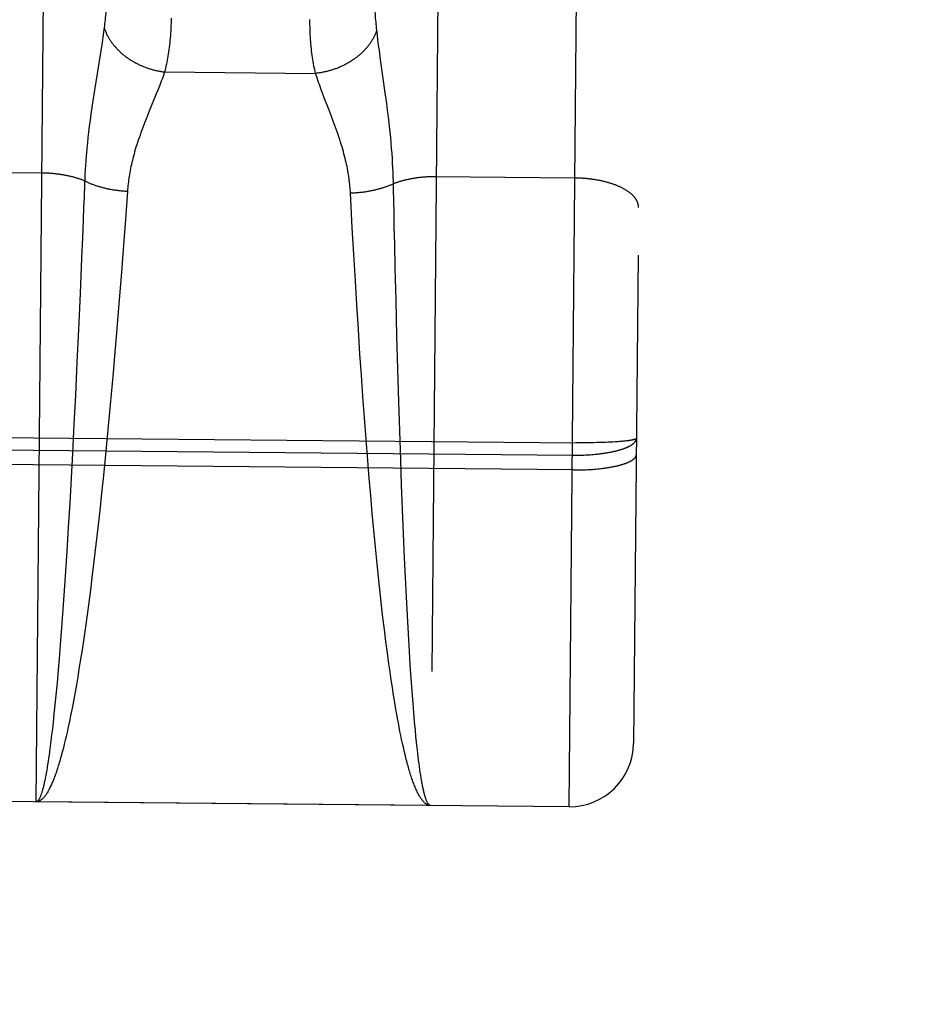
# Model space of a CAD drawing. Header units: inches. Extents: x 0 to 136, y 0 to 88.
# Tile 10 of 74: x 55.613 to 56.034, y 37.068 to 37.53. Entities that reach past the tile are written whole.
import ezdxf

# ---------------------------------------------------------------- set-up
doc = ezdxf.new("R2010")
doc.units = ezdxf.units.IN
doc.header["$LTSCALE"] = 7.48
doc.header["$MEASUREMENT"] = 0
doc.linetypes.add('HIDDEN', pattern=[0.2, 0.1, -0.1])
doc.layers.get('0').update_dxf_attribs({"linetype": 'CONTINUOUS'})
for name, color, linetype in [('02___PRT_ALL_AXES', 7, 'CONTINUOUS'), ('DEFAULT_2', 8, 'HIDDEN'), ('DIMENSIONS', 7, 'CONTINUOUS')]:
    doc.layers.add(name, color=color, linetype=linetype)
doc.styles.get("Standard").update_dxf_attribs({"font": 'arial.ttf'})
doc.dimstyles.new('DIMSTYLE_1', dxfattribs={"dimtxt": 0.6, "dimasz": 0.8, "dimexe": 0.09, "dimexo": 0.07, "dimgap": 0.0375, "dimtad": 0, "dimtih": 1, "dimtoh": 1, "dimzin": 4, "dimdsep": 46, "dimtxsty": 'Standard', "dimblk": '_FILLED', "dimblk1": '_FILLED', "dimblk2": '_FILLED', "dimcen": 0.09, "dimazin": 1, "dimtfac": 1, "dimtofl": 0, "dimtmove": 0, "dimatfit": 3, "dimldrblk": '_FILLED', "dimfxl": 0, "dimtolj": 1, "dimtzin": 4, "dimarcsym": 0})

# ---------------------------------------------------------------- blocks, each defined once
blk = doc.blocks.new('_FILLED')
at = {"color": 0, "linetype": 'ByBlock'}
blk.add_solid([(0, 0), (-1, 0.2), (-1, -0.2)], dxfattribs=at)
blk = doc.blocks.new('*D8')
at = {"layer": 'DIMENSIONS', "color": 2, "linetype": 'Continuous'}
for p, q in [((54.8151, 54.19215), (53.12954, 54.19215)), ((57.9401, 54.19215), (59.5401, 54.19215))]:
    blk.add_line(p, q, dxfattribs=at)
at = {"layer": 'DIMENSIONS', "color": 2, "linetype": 'Continuous', "xscale": 0.8, "yscale": 0.8, "zscale": 0.8}
blk.add_blockref('_FILLED', (54.8151, 54.19215), dxfattribs=at)
at = {"layer": 'DIMENSIONS', "color": 2, "linetype": 'Continuous', "xscale": 0.8, "yscale": 0.8, "zscale": 0.8, "rotation": 180}
blk.add_blockref('_FILLED', (57.9401, 54.19215), dxfattribs=at)
at = {"layer": 'DIMENSIONS', "color": 2, "linetype": 'Continuous', "insert": (52.82954, 54.49215), "char_height": 0.6, "width": 1.6304833, "attachment_point": 3, "line_spacing_factor": 0.9}
blk.add_mtext('3.13', dxfattribs=at)

msp = doc.modelspace()

# ---------------------------------------------------------------- linework, layer by layer
at = {"layer": '02___PRT_ALL_AXES', "color": 8, "linetype": 'HIDDEN'}
msp.add_line((55.87057, 37.16041), (55.3056, 37.16566), dxfattribs=at)
at = {"layer": 'DEFAULT_2', "color": 8, "linetype": 'HIDDEN'}
for p, q in [((55.87057, 37.16041), (55.88714, 38.94534)), ((55.91686, 38.91506), (55.90085, 37.19013)), ((55.62058, 37.16273), (55.62811, 37.97349)), ((55.8131, 37.97178), (55.80558, 37.16102)), ((55.6525, 37.52595), (55.6522, 37.52374)), ((55.65187, 37.52142), (55.65151, 37.51897)), ((55.6522, 37.52374), (55.65187, 37.52142)), ((55.78066, 37.52255), (55.78041, 37.52477)), ((55.78095, 37.52022), (55.78066, 37.52255)), ((55.65151, 37.51897), (55.65092, 37.51505)), ((55.78126, 37.51777), (55.78095, 37.52022)), ((55.78161, 37.51518), (55.78126, 37.51777)), ((55.65092, 37.51505), (55.65001, 37.50934)), ((55.78217, 37.51104), (55.78161, 37.51518)), ((55.65001, 37.50934), (55.64797, 37.49657)), ((55.78439, 37.49531), (55.78217, 37.51104)), ((55.68085, 37.50513), (55.75167, 37.50447)), ((55.67859, 37.49896), (55.67781, 37.49697)), ((55.64797, 37.49657), (55.64721, 37.49168)), ((55.67697, 37.49486), (55.67363, 37.48669)), ((55.67781, 37.49697), (55.67697, 37.49486)), ((55.75579, 37.49303), (55.75496, 37.49521)), ((55.75807, 37.48714), (55.75579, 37.49303)), ((55.78506, 37.4904), (55.78439, 37.49531)), ((55.64674, 37.48851), (55.64631, 37.48545)), ((55.64721, 37.49168), (55.64674, 37.48851)), ((55.78547, 37.48722), (55.78506, 37.4904)), ((55.64631, 37.48545), (55.6459, 37.4825)), ((55.67262, 37.48418), (55.67163, 37.48165)), ((55.67363, 37.48669), (55.67262, 37.48418)), ((55.75903, 37.48464), (55.75807, 37.48714)), ((55.78585, 37.48416), (55.78547, 37.48722)), ((55.64553, 37.47967), (55.6452, 37.47695)), ((55.6459, 37.4825), (55.64553, 37.47967)), ((55.78666, 37.47699), (55.78636, 37.47976)), ((55.6449, 37.47435), (55.64463, 37.47183)), ((55.6452, 37.47695), (55.6449, 37.47435)), ((55.78692, 37.47432), (55.78666, 37.47699)), ((55.78716, 37.47176), (55.78692, 37.47432)), ((55.64463, 37.47183), (55.6444, 37.46941)), ((55.78737, 37.46928), (55.78716, 37.47176)), ((55.6444, 37.46941), (55.64418, 37.46705)), ((55.78755, 37.46689), (55.78737, 37.46928)), ((55.78771, 37.46457), (55.78755, 37.46689)), ((55.64376, 37.46142), (55.64363, 37.45925)), ((55.64391, 37.46364), (55.64376, 37.46142)), ((55.78784, 37.4623), (55.78771, 37.46457)), ((55.78795, 37.46008), (55.78784, 37.4623)), ((55.62332, 37.45769), (55.55792, 37.4583)), ((55.64351, 37.45713), (55.64342, 37.45504)), ((55.64363, 37.45925), (55.64351, 37.45713)), ((55.78804, 37.45791), (55.78795, 37.46008)), ((55.78811, 37.45579), (55.78804, 37.45791)), ((55.87331, 37.45537), (55.80791, 37.45598)), ((55.64333, 37.45249), (55.64309, 37.44638)), ((55.64342, 37.45504), (55.64333, 37.45249)), ((55.78825, 37.44963), (55.78818, 37.45266)), ((55.66344, 37.4492), (55.66249, 37.43598)), ((55.7682, 37.44534), (55.76805, 37.44823)), ((55.78834, 37.44503), (55.78825, 37.44963)), ((55.64309, 37.44638), (55.6429, 37.44173)), ((55.76892, 37.43198), (55.7682, 37.44534)), ((55.78847, 37.43882), (55.78834, 37.44503)), ((55.6429, 37.44173), (55.64265, 37.43544)), ((55.78861, 37.4325), (55.78847, 37.43882)), ((55.64265, 37.43544), (55.64233, 37.42746)), ((55.66249, 37.43598), (55.66158, 37.4238)), ((55.76961, 37.41969), (55.76892, 37.43198)), ((55.78879, 37.42449), (55.78861, 37.4325)), ((55.64233, 37.42746), (55.64192, 37.41771)), ((55.66158, 37.4238), (55.66062, 37.41127)), ((55.78905, 37.41306), (55.78879, 37.42449)), ((55.77035, 37.40707), (55.76961, 37.41969)), ((55.64192, 37.41771), (55.64122, 37.40114)), ((55.66062, 37.41127), (55.65974, 37.40008)), ((55.78941, 37.39809), (55.78905, 37.41306)), ((55.77103, 37.39581), (55.77035, 37.40707)), ((55.64122, 37.40114), (55.64047, 37.38426)), ((55.65974, 37.40008), (55.65882, 37.3887)), ((55.77175, 37.38437), (55.77103, 37.39581)), ((55.78985, 37.38117), (55.78941, 37.39809)), ((55.65882, 37.3887), (55.65786, 37.37719)), ((55.64047, 37.38426), (55.63976, 37.36891)), ((55.77251, 37.37281), (55.77175, 37.38437)), ((55.79028, 37.3658), (55.78985, 37.38117)), ((55.65758, 37.37388), (55.65671, 37.36392)), ((55.65786, 37.37719), (55.65758, 37.37388)), ((55.77319, 37.36283), (55.77251, 37.37281)), ((55.63976, 37.36891), (55.63902, 37.35351)), ((55.65671, 37.36392), (55.65582, 37.35392)), ((55.79074, 37.35039), (55.79028, 37.3658)), ((55.77389, 37.35282), (55.77319, 37.36283)), ((55.63902, 37.35351), (55.63834, 37.33985)), ((55.65582, 37.35392), (55.6549, 37.34391)), ((55.77462, 37.3428), (55.77389, 37.35282)), ((55.79117, 37.33673), (55.79074, 37.35039)), ((55.6549, 37.34391), (55.65396, 37.33392)), ((55.77538, 37.33279), (55.77462, 37.3428)), ((55.30718, 37.33639), (55.87384, 37.33113)), ((55.63834, 37.33985), (55.63763, 37.32629)), ((55.79163, 37.32317), (55.79117, 37.33673)), ((55.65396, 37.33392), (55.65299, 37.32398)), ((55.77617, 37.32284), (55.77538, 37.33279)), ((55.87552, 37.33113), (55.87384, 37.33113)), ((55.87718, 37.33113), (55.87552, 37.33113)), ((55.87883, 37.33114), (55.87718, 37.33113)), ((55.88046, 37.33116), (55.87883, 37.33114)), ((55.88207, 37.33119), (55.88046, 37.33116)), ((55.88364, 37.33122), (55.88207, 37.33119)), ((55.88518, 37.33126), (55.88364, 37.33122)), ((55.88667, 37.33131), (55.88518, 37.33126)), ((55.88776, 37.33135), (55.88667, 37.33131)), ((55.88883, 37.3314), (55.88776, 37.33135)), ((55.88986, 37.33145), (55.88883, 37.3314)), ((55.89215, 37.33158), (55.89119, 37.33152)), ((55.89308, 37.33164), (55.89215, 37.33158)), ((55.89367, 37.33168), (55.89308, 37.33164)), ((55.89425, 37.33172), (55.89367, 37.33168)), ((55.89481, 37.33177), (55.89425, 37.33172)), ((55.89536, 37.33182), (55.89481, 37.33177)), ((55.89588, 37.33186), (55.89536, 37.33182)), ((55.89639, 37.33191), (55.89588, 37.33186)), ((55.89687, 37.33197), (55.89639, 37.33191)), ((55.89734, 37.33202), (55.89687, 37.33197)), ((55.89779, 37.33207), (55.89734, 37.33202)), ((55.89822, 37.33213), (55.89779, 37.33207)), ((55.30671, 37.33056), (55.87252, 37.32531)), ((55.87246, 37.3184), (55.30706, 37.32365)), ((55.63763, 37.32629), (55.63699, 37.31455)), ((55.65299, 37.32398), (55.65216, 37.31575)), ((55.77685, 37.31459), (55.77617, 37.32284)), ((55.79205, 37.31144), (55.79163, 37.32317)), ((55.87252, 37.32531), (55.87337, 37.32531)), ((55.87337, 37.32531), (55.87421, 37.32531)), ((55.87421, 37.32531), (55.87504, 37.32533)), ((55.87504, 37.32533), (55.87588, 37.32534)), ((55.87588, 37.32534), (55.87671, 37.32537)), ((55.87671, 37.32537), (55.87754, 37.3254)), ((55.87754, 37.3254), (55.87837, 37.32544)), ((55.8796, 37.32551), (55.88041, 37.32556)), ((55.88041, 37.32556), (55.88122, 37.32562)), ((55.88122, 37.32562), (55.88202, 37.32568)), ((55.88202, 37.32568), (55.88281, 37.32576)), ((55.87246, 37.3184), (55.8733, 37.3184)), ((55.8733, 37.3184), (55.87414, 37.31841)), ((55.87414, 37.31841), (55.87498, 37.31842)), ((55.87498, 37.31842), (55.87582, 37.31843)), ((55.87582, 37.31843), (55.87665, 37.31845)), ((55.87665, 37.31845), (55.87748, 37.31848)), ((55.87748, 37.31848), (55.8783, 37.31851)), ((55.8783, 37.31851), (55.87913, 37.31855)), ((55.87913, 37.31855), (55.87994, 37.3186)), ((55.87994, 37.3186), (55.88075, 37.31865)), ((55.88075, 37.31865), (55.88155, 37.3187)), ((55.88155, 37.3187), (55.88235, 37.31876)), ((55.88235, 37.31876), (55.88313, 37.31883)), ((55.88313, 37.31883), (55.88391, 37.3189)), ((55.88391, 37.3189), (55.88468, 37.31898)), ((55.88468, 37.31898), (55.88544, 37.31907)), ((55.88544, 37.31907), (55.88619, 37.31916)), ((55.63699, 37.31455), (55.63634, 37.30289)), ((55.65216, 37.31575), (55.65131, 37.30754)), ((55.77755, 37.30637), (55.77685, 37.31459)), ((55.79249, 37.29979), (55.79205, 37.31144)), ((55.65131, 37.30754), (55.65044, 37.29939)), ((55.77827, 37.29821), (55.77755, 37.30637)), ((55.63634, 37.30289), (55.63566, 37.29145)), ((55.65044, 37.29939), (55.64955, 37.29135)), ((55.79296, 37.28837), (55.79249, 37.29979)), ((55.779, 37.29015), (55.77827, 37.29821)), ((55.63566, 37.29145), (55.63498, 37.28026)), ((55.64955, 37.29135), (55.64864, 37.28343)), ((55.77976, 37.28221), (55.779, 37.29015)), ((55.79344, 37.27722), (55.79296, 37.28837)), ((55.63498, 37.28026), (55.63438, 37.27092)), ((55.64864, 37.28343), (55.64773, 37.27564)), ((55.78054, 37.27441), (55.77976, 37.28221)), ((55.64773, 37.27564), (55.64679, 37.26801)), ((55.79387, 37.26791), (55.79344, 37.27722)), ((55.78133, 37.26676), (55.78054, 37.27441)), ((55.63438, 37.27092), (55.63377, 37.26183)), ((55.64679, 37.26801), (55.64604, 37.26202)), ((55.78197, 37.26076), (55.78133, 37.26676)), ((55.79431, 37.25885), (55.79387, 37.26791)), ((55.63377, 37.26183), (55.63315, 37.25301)), ((55.64604, 37.26202), (55.64527, 37.25615)), ((55.79476, 37.25007), (55.79431, 37.25885)), ((55.63315, 37.25301), (55.63253, 37.2445)), ((55.64527, 37.25615), (55.6445, 37.2504)), ((55.7833, 37.24912), (55.78263, 37.25488)), ((55.6445, 37.2504), (55.64371, 37.24478)), ((55.78397, 37.24348), (55.7833, 37.24912)), ((55.79523, 37.2416), (55.79476, 37.25007)), ((55.63253, 37.2445), (55.6319, 37.2363)), ((55.64371, 37.24478), (55.64292, 37.2393)), ((55.78466, 37.23799), (55.78397, 37.24348)), ((55.64292, 37.2393), (55.64213, 37.23396)), ((55.79571, 37.23345), (55.79523, 37.2416)), ((55.6319, 37.2363), (55.63136, 37.22973)), ((55.78536, 37.23263), (55.78466, 37.23799)), ((55.63136, 37.22973), (55.63094, 37.22466)), ((55.64213, 37.23396), (55.64132, 37.22877)), ((55.78607, 37.22743), (55.78536, 37.23263)), ((55.79613, 37.22692), (55.79571, 37.23345)), ((55.64071, 37.22498), (55.6401, 37.22128)), ((55.64132, 37.22877), (55.64071, 37.22498)), ((55.78661, 37.22363), (55.78607, 37.22743)), ((55.79655, 37.22064), (55.79613, 37.22692)), ((55.63094, 37.22466), (55.6304, 37.21855)), ((55.6401, 37.22128), (55.63949, 37.21767)), ((55.78715, 37.21992), (55.78661, 37.22363)), ((55.79697, 37.21463), (55.79655, 37.22064)), ((55.6304, 37.21855), (55.62985, 37.21271)), ((55.63949, 37.21767), (55.63887, 37.21416)), ((55.7877, 37.2163), (55.78715, 37.21992)), ((55.78825, 37.21278), (55.7877, 37.2163)), ((55.62985, 37.21271), (55.62942, 37.20824)), ((55.63887, 37.21416), (55.63825, 37.21075)), ((55.78881, 37.20935), (55.78825, 37.21278)), ((55.79741, 37.20889), (55.79697, 37.21463)), ((55.62942, 37.20824), (55.62898, 37.20395)), ((55.63762, 37.20744), (55.6372, 37.20529)), ((55.63825, 37.21075), (55.63762, 37.20744)), ((55.78937, 37.20603), (55.78881, 37.20935)), ((55.79777, 37.2045), (55.79741, 37.20889)), ((55.62898, 37.20395), (55.62854, 37.19985)), ((55.63678, 37.20318), (55.63636, 37.20113)), ((55.6372, 37.20529), (55.63678, 37.20318)), ((55.78975, 37.20387), (55.78937, 37.20603)), ((55.79013, 37.20176), (55.78975, 37.20387)), ((55.79051, 37.1997), (55.79013, 37.20176)), ((55.79813, 37.2003), (55.79777, 37.2045)), ((55.62854, 37.19985), (55.62821, 37.19691)), ((55.63552, 37.19716), (55.6351, 37.19524)), ((55.63594, 37.19912), (55.63552, 37.19716)), ((55.63636, 37.20113), (55.63594, 37.19912)), ((55.7909, 37.19768), (55.79051, 37.1997)), ((55.79128, 37.19571), (55.7909, 37.19768)), ((55.79849, 37.1963), (55.79813, 37.2003)), ((55.62788, 37.19407), (55.62755, 37.19135)), ((55.62821, 37.19691), (55.62788, 37.19407)), ((55.63467, 37.19338), (55.63424, 37.19157)), ((55.6351, 37.19524), (55.63467, 37.19338)), ((55.79167, 37.19379), (55.79128, 37.19571)), ((55.79206, 37.19192), (55.79167, 37.19379)), ((55.79877, 37.19342), (55.79849, 37.1963)), ((55.79905, 37.19066), (55.79877, 37.19342)), ((55.62721, 37.18875), (55.62688, 37.18626)), ((55.62755, 37.19135), (55.62721, 37.18875)), ((55.63339, 37.1881), (55.63296, 37.18644)), ((55.63382, 37.18981), (55.63339, 37.1881)), ((55.63424, 37.19157), (55.63382, 37.18981)), ((55.79245, 37.1901), (55.79206, 37.19192)), ((55.79285, 37.18833), (55.79245, 37.1901)), ((55.79324, 37.18662), (55.79285, 37.18833)), ((55.79934, 37.188), (55.79905, 37.19066)), ((55.62666, 37.18466), (55.62644, 37.18312)), ((55.62688, 37.18626), (55.62666, 37.18466)), ((55.79364, 37.18495), (55.79324, 37.18662)), ((55.79404, 37.18334), (55.79364, 37.18495)), ((55.79981, 37.18385), (55.79962, 37.18547)), ((55.80001, 37.18227), (55.79981, 37.18385)), ((55.62577, 37.17882), (55.62555, 37.17749)), ((55.62599, 37.1802), (55.62577, 37.17882)), ((55.62621, 37.18163), (55.62599, 37.1802)), ((55.62644, 37.18312), (55.62621, 37.18163)), ((55.8002, 37.18076), (55.80001, 37.18227)), ((55.8004, 37.17929), (55.8002, 37.18076)), ((55.80059, 37.17788), (55.8004, 37.17929)), ((55.62555, 37.17749), (55.62532, 37.17622)), ((55.80079, 37.17652), (55.80059, 37.17788)), ((55.80099, 37.17522), (55.80079, 37.17652)), ((55.80119, 37.17397), (55.80099, 37.17522)), ((55.80139, 37.17278), (55.80119, 37.17397)), ((55.80558, 37.16102), (55.62058, 37.16273))]:
    msp.add_line(p, q, dxfattribs=at)
for points in [[(55.65399, 37.54417), (55.65389, 37.54194), (55.65383, 37.54085), (55.65377, 37.53977), (55.65371, 37.5387), (55.65364, 37.53764), (55.65357, 37.5366), (55.65349, 37.53557), (55.65341, 37.53455), (55.65332, 37.53354), (55.65324, 37.53255), (55.65314, 37.53157), (55.65305, 37.5306), (55.65294, 37.52965), (55.65284, 37.5287), (55.65273, 37.52778), (55.65262, 37.52686), (55.6525, 37.52595)], [(55.78041, 37.52477), (55.78031, 37.52567), (55.78021, 37.52659), (55.78012, 37.52752), (55.78003, 37.52847), (55.77995, 37.52942), (55.77987, 37.53039), (55.7798, 37.53137), (55.77972, 37.53237), (55.77966, 37.53338), (55.7796, 37.5344), (55.77954, 37.53543), (55.77949, 37.53647), (55.77944, 37.53753), (55.77939, 37.5386), (55.77935, 37.53968), (55.77932, 37.54078)], [(55.68398, 37.53041), (55.68395, 37.52918), (55.68391, 37.52796), (55.68386, 37.52676), (55.6838, 37.52557), (55.68373, 37.5244), (55.68365, 37.52325), (55.68357, 37.52211), (55.68348, 37.52099), (55.68338, 37.51988), (55.68327, 37.51879), (55.68315, 37.51771), (55.68302, 37.51665), (55.68288, 37.51561), (55.68274, 37.51458), (55.68259, 37.51356), (55.68243, 37.51257), (55.68226, 37.51158), (55.68208, 37.51062), (55.6819, 37.50966), (55.6817, 37.50873), (55.6815, 37.50781), (55.68129, 37.5069), (55.68108, 37.50601), (55.68085, 37.50513)], [(55.75167, 37.50447), (55.75146, 37.50535), (55.75126, 37.50625), (55.75107, 37.50716), (55.75089, 37.50809), (55.75071, 37.50903), (55.75055, 37.50998), (55.75039, 37.51095), (55.75024, 37.51194), (55.75009, 37.51294), (55.74996, 37.51395), (55.74984, 37.51499), (55.74972, 37.51603), (55.74961, 37.51709), (55.74951, 37.51817), (55.74942, 37.51927), (55.74934, 37.52037), (55.74927, 37.5215), (55.74921, 37.52264), (55.74915, 37.52379), (55.74911, 37.52497), (55.74907, 37.52615), (55.74904, 37.52735), (55.74902, 37.52857), (55.74901, 37.52981)], [(55.6525, 37.52595), (55.65261, 37.52562), (55.65272, 37.52528), (55.65284, 37.52495), (55.65297, 37.52462), (55.6531, 37.52428), (55.65324, 37.52395), (55.65338, 37.52362), (55.65353, 37.52329), (55.65368, 37.52296), (55.65384, 37.52264), (55.654, 37.52231), (55.65417, 37.52198), (55.65435, 37.52166), (55.65453, 37.52134), (55.65472, 37.52102), (55.65491, 37.5207), (55.65511, 37.52038), (55.65531, 37.52006), (55.65552, 37.51975), (55.65573, 37.51944), (55.65595, 37.51913), (55.65617, 37.51882), (55.6564, 37.51851), (55.65663, 37.51821), (55.65687, 37.5179), (55.65711, 37.5176), (55.65736, 37.51731), (55.65761, 37.51701), (55.65787, 37.51672), (55.65813, 37.51643), (55.6584, 37.51614), (55.65867, 37.51585), (55.65895, 37.51557), (55.65923, 37.51529), (55.65951, 37.51501), (55.6598, 37.51473), (55.66009, 37.51446), (55.66039, 37.51419), (55.66069, 37.51392), (55.661, 37.51366), (55.66131, 37.5134), (55.66162, 37.51314), (55.66194, 37.51288), (55.66226, 37.51263), (55.66259, 37.51238), (55.66292, 37.51214), (55.66325, 37.5119), (55.66359, 37.51166), (55.66393, 37.51142), (55.66427, 37.51119), (55.66462, 37.51097), (55.66497, 37.51074), (55.66532, 37.51052), (55.66568, 37.5103), (55.66604, 37.51009), (55.66641, 37.50988), (55.66677, 37.50967), (55.66714, 37.50947), (55.66751, 37.50927), (55.66789, 37.50908), (55.66826, 37.50889), (55.66864, 37.5087), (55.66903, 37.50852), (55.66941, 37.50834), (55.6698, 37.50817), (55.67019, 37.508), (55.67058, 37.50783), (55.67097, 37.50767), (55.67137, 37.50752), (55.67177, 37.50736), (55.67217, 37.50721), (55.67257, 37.50707), (55.67297, 37.50693), (55.67338, 37.50679), (55.67378, 37.50666), (55.67419, 37.50654), (55.6746, 37.50641), (55.67501, 37.5063), (55.67542, 37.50618), (55.67584, 37.50607), (55.67625, 37.50597), (55.67667, 37.50587), (55.67708, 37.50578), (55.6775, 37.50568), (55.67792, 37.5056), (55.67834, 37.50552), (55.67875, 37.50544), (55.67917, 37.50537), (55.67959, 37.5053), (55.68001, 37.50524), (55.68043, 37.50518), (55.68085, 37.50513)], [(55.78041, 37.52477), (55.78029, 37.52443), (55.78017, 37.5241), (55.78005, 37.52377), (55.77991, 37.52344), (55.77978, 37.52311), (55.77963, 37.52278), (55.77949, 37.52245), (55.77933, 37.52212), (55.77917, 37.5218), (55.77901, 37.52147), (55.77884, 37.52115), (55.77866, 37.52083), (55.77848, 37.52051), (55.77829, 37.52019), (55.7781, 37.51987), (55.7779, 37.51956), (55.7777, 37.51924), (55.77749, 37.51893), (55.77728, 37.51862), (55.77706, 37.51831), (55.77683, 37.51801), (55.77661, 37.5177), (55.77637, 37.5174), (55.77613, 37.5171), (55.77589, 37.5168), (55.77564, 37.5165), (55.77539, 37.51621), (55.77513, 37.51592), (55.77487, 37.51563), (55.7746, 37.51534), (55.77433, 37.51506), (55.77405, 37.51478), (55.77377, 37.5145), (55.77348, 37.51422), (55.77319, 37.51395), (55.7729, 37.51368), (55.7726, 37.51341), (55.7723, 37.51315), (55.77199, 37.51289), (55.77168, 37.51263), (55.77137, 37.51238), (55.77105, 37.51212), (55.77073, 37.51187), (55.7704, 37.51163), (55.77007, 37.51139), (55.76973, 37.51115), (55.7694, 37.51091), (55.76906, 37.51068), (55.76871, 37.51045), (55.76836, 37.51023), (55.76801, 37.51001), (55.76766, 37.50979), (55.7673, 37.50957), (55.76694, 37.50936), (55.76657, 37.50916), (55.76621, 37.50895), (55.76584, 37.50876), (55.76546, 37.50856), (55.76509, 37.50837), (55.76471, 37.50818), (55.76433, 37.508), (55.76395, 37.50782), (55.76356, 37.50764), (55.76317, 37.50747), (55.76278, 37.50731), (55.76239, 37.50714), (55.76199, 37.50699), (55.7616, 37.50683), (55.7612, 37.50668), (55.7608, 37.50654), (55.7604, 37.50639), (55.75999, 37.50626), (55.75959, 37.50613), (55.75918, 37.506), (55.75877, 37.50587), (55.75836, 37.50575), (55.75795, 37.50564), (55.75753, 37.50553), (55.75712, 37.50542), (55.7567, 37.50532), (55.75629, 37.50523), (55.75587, 37.50513), (55.75545, 37.50505), (55.75504, 37.50497), (55.75462, 37.50489), (55.7542, 37.50481), (55.75378, 37.50475), (55.75336, 37.50468), (55.75294, 37.50462), (55.75251, 37.50457), (55.75209, 37.50452), (55.75167, 37.50447)], [(55.68085, 37.50513), (55.68058, 37.50432), (55.68028, 37.50348), (55.67997, 37.50262), (55.67965, 37.50174), (55.67931, 37.50084), (55.67896, 37.49991), (55.67859, 37.49896)], [(55.75496, 37.49521), (55.75418, 37.49727), (55.75382, 37.49826), (55.75347, 37.49922), (55.75313, 37.50015), (55.75281, 37.50107), (55.75251, 37.50195), (55.75221, 37.50281), (55.75194, 37.50365), (55.75167, 37.50447)], [(55.76805, 37.44823), (55.768, 37.44908), (55.76794, 37.44993), (55.76787, 37.45079), (55.76779, 37.45165), (55.7677, 37.45252), (55.76761, 37.4534), (55.7675, 37.45429), (55.76738, 37.45518), (55.76725, 37.45608), (55.76711, 37.45699), (55.76696, 37.45791), (55.76679, 37.45883), (55.76662, 37.45977), (55.76643, 37.46072), (55.76623, 37.46169), (55.76601, 37.46266), (55.76578, 37.46366), (55.76554, 37.46467), (55.76528, 37.46569), (55.76501, 37.46674), (55.76472, 37.4678), (55.76442, 37.46889), (55.76409, 37.46999), (55.76375, 37.47112), (55.7634, 37.47227), (55.76302, 37.47344), (55.76264, 37.47463), (55.76223, 37.47583), (55.76181, 37.47706), (55.76137, 37.4783), (55.76092, 37.47956), (55.76046, 37.48083), (55.75999, 37.4821), (55.75903, 37.48464)], [(55.78636, 37.47976), (55.7862, 37.4812), (55.78585, 37.48416)], [(55.67163, 37.48165), (55.67115, 37.48039), (55.67067, 37.47914), (55.67021, 37.47791), (55.66977, 37.47669), (55.66934, 37.47549), (55.66893, 37.47431), (55.66853, 37.47315), (55.66815, 37.47201), (55.66779, 37.47089), (55.66745, 37.46979), (55.66713, 37.46871), (55.66682, 37.46765), (55.66653, 37.46661), (55.66625, 37.46559), (55.66599, 37.46458), (55.66574, 37.4636), (55.66551, 37.46262), (55.66529, 37.46166), (55.66508, 37.46071), (55.66489, 37.45978), (55.66471, 37.45886), (55.66454, 37.45794), (55.66438, 37.45703), (55.66423, 37.45614), (55.6641, 37.45525), (55.66397, 37.45436), (55.66386, 37.45349), (55.66376, 37.45262), (55.66366, 37.45176), (55.66358, 37.4509), (55.6635, 37.45005), (55.66344, 37.4492)], [(55.64418, 37.46705), (55.64409, 37.4659), (55.64391, 37.46364)], [(55.64339, 37.454), (55.64308, 37.45413), (55.64278, 37.45425), (55.64246, 37.45437), (55.64215, 37.45449), (55.64183, 37.45461), (55.64151, 37.45473), (55.64119, 37.45484), (55.64086, 37.45496), (55.64053, 37.45507), (55.64019, 37.45517), (55.63986, 37.45528), (55.63951, 37.45538), (55.63917, 37.45549), (55.63882, 37.45559), (55.63847, 37.45568), (55.63812, 37.45578), (55.63777, 37.45587), (55.63741, 37.45596), (55.63705, 37.45605), (55.63669, 37.45614), (55.63632, 37.45622), (55.63595, 37.45631), (55.63558, 37.45639), (55.63521, 37.45646), (55.63483, 37.45654), (55.63446, 37.45661), (55.63408, 37.45668), (55.6337, 37.45675), (55.63331, 37.45682), (55.63293, 37.45688), (55.63254, 37.45695), (55.63216, 37.457), (55.63177, 37.45706), (55.63137, 37.45712), (55.63098, 37.45717), (55.63059, 37.45722), (55.63019, 37.45726), (55.62979, 37.45731), (55.62939, 37.45735), (55.62899, 37.45739), (55.62859, 37.45743), (55.62819, 37.45746), (55.62779, 37.4575), (55.62739, 37.45753), (55.62698, 37.45755), (55.62658, 37.45758), (55.62617, 37.4576), (55.62577, 37.45762), (55.62536, 37.45764), (55.62495, 37.45765), (55.62454, 37.45767), (55.62414, 37.45768), (55.62373, 37.45768), (55.62332, 37.45769)], [(55.78818, 37.45266), (55.78817, 37.45369), (55.78811, 37.45579)], [(55.80791, 37.45598), (55.8075, 37.45598), (55.80709, 37.45597), (55.80668, 37.45597), (55.80628, 37.45596), (55.80587, 37.45595), (55.80546, 37.45594), (55.80506, 37.45592), (55.80465, 37.45591), (55.80425, 37.45589), (55.80384, 37.45586), (55.80344, 37.45584), (55.80304, 37.45581), (55.80264, 37.45578), (55.80224, 37.45575), (55.80184, 37.45571), (55.80144, 37.45568), (55.80104, 37.45564), (55.80065, 37.45559), (55.80025, 37.45555), (55.79986, 37.4555), (55.79947, 37.45545), (55.79908, 37.4554), (55.79869, 37.45535), (55.79831, 37.45529), (55.79792, 37.45523), (55.79754, 37.45517), (55.79716, 37.4551), (55.79678, 37.45504), (55.79641, 37.45497), (55.79603, 37.4549), (55.79566, 37.45482), (55.79529, 37.45475), (55.79492, 37.45467), (55.79456, 37.45459), (55.7942, 37.45451), (55.79384, 37.45442), (55.79348, 37.45434), (55.79313, 37.45425), (55.79278, 37.45416), (55.79243, 37.45406), (55.79208, 37.45397), (55.79174, 37.45387), (55.7914, 37.45377), (55.79106, 37.45367), (55.79073, 37.45356), (55.7904, 37.45346), (55.79007, 37.45335), (55.78975, 37.45324), (55.78943, 37.45313), (55.78911, 37.45301), (55.7888, 37.4529), (55.78849, 37.45278), (55.78818, 37.45266)], [(55.64339, 37.454), (55.6437, 37.45385), (55.64402, 37.4537), (55.64434, 37.45355), (55.64467, 37.4534), (55.645, 37.45325), (55.64533, 37.45311), (55.64567, 37.45297), (55.64601, 37.45283), (55.64636, 37.45269), (55.64671, 37.45256), (55.64706, 37.45242), (55.64741, 37.45229), (55.64777, 37.45216), (55.64813, 37.45204), (55.6485, 37.45192), (55.64886, 37.45179), (55.64923, 37.45168), (55.64961, 37.45156), (55.64998, 37.45145), (55.65036, 37.45134), (55.65074, 37.45123), (55.65113, 37.45112), (55.65151, 37.45102), (55.6519, 37.45092), (55.65229, 37.45082), (55.65269, 37.45072), (55.65308, 37.45063), (55.65348, 37.45054), (55.65388, 37.45045), (55.65428, 37.45037), (55.65468, 37.45028), (55.65509, 37.4502), (55.6555, 37.45013), (55.6559, 37.45005), (55.65631, 37.44998), (55.65673, 37.44991), (55.65714, 37.44985), (55.65755, 37.44978), (55.65797, 37.44972), (55.65838, 37.44967), (55.6588, 37.44961), (55.65922, 37.44956), (55.65964, 37.44951), (55.66006, 37.44947), (55.66048, 37.44942), (55.6609, 37.44938), (55.66132, 37.44935), (55.66175, 37.44931), (55.66217, 37.44928), (55.66259, 37.44925), (55.66302, 37.44923), (55.66344, 37.4492)], [(55.78818, 37.45266), (55.78787, 37.45251), (55.78755, 37.45236), (55.78722, 37.45222), (55.78689, 37.45208), (55.78656, 37.45194), (55.78622, 37.4518), (55.78588, 37.45167), (55.78554, 37.45153), (55.78519, 37.4514), (55.78484, 37.45127), (55.78449, 37.45115), (55.78413, 37.45102), (55.78377, 37.4509), (55.7834, 37.45078), (55.78304, 37.45067), (55.78267, 37.45055), (55.7823, 37.45044), (55.78192, 37.45033), (55.78154, 37.45023), (55.78116, 37.45012), (55.78078, 37.45002), (55.78039, 37.44992), (55.78, 37.44982), (55.77961, 37.44973), (55.77922, 37.44964), (55.77883, 37.44955), (55.77843, 37.44947), (55.77803, 37.44938), (55.77763, 37.4493), (55.77722, 37.44922), (55.77682, 37.44915), (55.77641, 37.44908), (55.77601, 37.44901), (55.7756, 37.44894), (55.77518, 37.44888), (55.77477, 37.44882), (55.77436, 37.44876), (55.77394, 37.4487), (55.77353, 37.44865), (55.77311, 37.4486), (55.77269, 37.44855), (55.77227, 37.44851), (55.77185, 37.44847), (55.77143, 37.44843), (55.77101, 37.4484), (55.77059, 37.44836), (55.77016, 37.44834), (55.76974, 37.44831), (55.76932, 37.44829), (55.76889, 37.44826), (55.76847, 37.44825), (55.76805, 37.44823)], [(55.90318, 37.4415), (55.90318, 37.44169), (55.90318, 37.44188), (55.90316, 37.44207), (55.90314, 37.44226), (55.90312, 37.44245), (55.90309, 37.44264), (55.90305, 37.44283), (55.90301, 37.44302), (55.90296, 37.44321), (55.90291, 37.4434), (55.90285, 37.44359), (55.90278, 37.44378), (55.90271, 37.44397), (55.90263, 37.44416), (55.90255, 37.44434), (55.90246, 37.44453), (55.90236, 37.44472), (55.90226, 37.4449), (55.90216, 37.44509), (55.90205, 37.44527), (55.90193, 37.44546), (55.90181, 37.44564), (55.90168, 37.44582), (55.90154, 37.44601), (55.9014, 37.44619), (55.90126, 37.44637), (55.90111, 37.44654), (55.90095, 37.44672), (55.90079, 37.4469), (55.90062, 37.44708), (55.90045, 37.44725), (55.90027, 37.44743), (55.90008, 37.4476), (55.8999, 37.44777), (55.8997, 37.44794), (55.8995, 37.44811), (55.8993, 37.44828), (55.89909, 37.44844), (55.89887, 37.44861), (55.89865, 37.44877), (55.89843, 37.44894), (55.8982, 37.4491), (55.89796, 37.44926), (55.89772, 37.44942), (55.89748, 37.44957), (55.89723, 37.44973), (55.89698, 37.44988), (55.89672, 37.45004), (55.89645, 37.45019), (55.89619, 37.45033), (55.89591, 37.45048), (55.89564, 37.45063), (55.89536, 37.45077), (55.89507, 37.45091), (55.89478, 37.45105), (55.89449, 37.45119), (55.89419, 37.45133), (55.89389, 37.45146), (55.89358, 37.4516), (55.89327, 37.45173), (55.89295, 37.45186), (55.89264, 37.45198), (55.89231, 37.45211), (55.89199, 37.45223), (55.89166, 37.45235), (55.89132, 37.45247), (55.89099, 37.45259), (55.89065, 37.4527), (55.8903, 37.45281), (55.88996, 37.45292), (55.88961, 37.45303), (55.88925, 37.45314), (55.8889, 37.45324), (55.88854, 37.45334), (55.88817, 37.45344), (55.88781, 37.45354), (55.88744, 37.45363), (55.88707, 37.45373), (55.88669, 37.45382), (55.88631, 37.4539), (55.88593, 37.45399), (55.88555, 37.45407), (55.88517, 37.45415), (55.88478, 37.45423), (55.88439, 37.4543), (55.884, 37.45438), (55.88361, 37.45445), (55.88321, 37.45452), (55.88281, 37.45458), (55.88242, 37.45464), (55.88201, 37.4547), (55.88161, 37.45476), (55.88121, 37.45482), (55.8808, 37.45487), (55.88039, 37.45492), (55.87998, 37.45497), (55.87957, 37.45501), (55.87916, 37.45505), (55.87875, 37.45509), (55.87833, 37.45513), (55.87792, 37.45517), (55.8775, 37.4552), (55.87709, 37.45523), (55.87667, 37.45525), (55.87625, 37.45528), (55.87583, 37.4553), (55.87541, 37.45532), (55.87499, 37.45533), (55.87457, 37.45535), (55.87415, 37.45536), (55.87373, 37.45536), (55.87331, 37.45537)], [(55.88281, 37.32576), (55.8832, 37.3258), (55.88359, 37.32584), (55.88398, 37.32588), (55.88436, 37.32592), (55.88475, 37.32596), (55.88513, 37.32601), (55.88551, 37.32606), (55.88588, 37.32611), (55.88625, 37.32616), (55.88662, 37.32621), (55.88699, 37.32626), (55.88736, 37.32632), (55.88772, 37.32637), (55.88808, 37.32643), (55.88843, 37.32649), (55.88878, 37.32655), (55.88913, 37.32661), (55.88948, 37.32668), (55.88982, 37.32674), (55.89016, 37.32681), (55.89049, 37.32687), (55.89082, 37.32694), (55.89115, 37.32701), (55.89148, 37.32708), (55.8918, 37.32716), (55.89211, 37.32723), (55.89243, 37.3273), (55.89273, 37.32738), (55.89304, 37.32746), (55.89334, 37.32754), (55.89363, 37.32762), (55.89393, 37.3277), (55.89421, 37.32778), (55.8945, 37.32786), (55.89478, 37.32795), (55.89505, 37.32803), (55.89532, 37.32812), (55.89559, 37.32821), (55.89585, 37.32829), (55.8961, 37.32838), (55.89636, 37.32847), (55.8966, 37.32857), (55.89684, 37.32866), (55.89708, 37.32875), (55.89731, 37.32885), (55.89754, 37.32894), (55.89776, 37.32904), (55.89798, 37.32914), (55.89819, 37.32924), (55.8984, 37.32933), (55.8986, 37.32943), (55.8988, 37.32954), (55.89899, 37.32964), (55.89918, 37.32974), (55.89936, 37.32984), (55.89953, 37.32995), (55.8997, 37.33005), (55.89987, 37.33016), (55.90003, 37.33026), (55.90018, 37.33037), (55.90033, 37.33048), (55.90047, 37.33058), (55.90061, 37.33069), (55.90074, 37.3308), (55.90087, 37.33091), (55.90099, 37.33102), (55.9011, 37.33113), (55.90121, 37.33124), (55.90131, 37.33135), (55.90141, 37.33146), (55.9015, 37.33158), (55.90159, 37.33169), (55.90167, 37.3318), (55.90174, 37.33192), (55.90181, 37.33203), (55.90187, 37.33214), (55.90193, 37.33226), (55.90198, 37.33237), (55.90203, 37.33249), (55.90207, 37.3326), (55.9021, 37.33272), (55.90213, 37.33283), (55.90215, 37.33295), (55.90217, 37.33306), (55.90218, 37.33318), (55.90218, 37.3333)], [(55.89119, 37.33152), (55.8902, 37.33146), (55.88986, 37.33145)], [(55.90218, 37.3333), (55.90218, 37.33326), (55.90217, 37.33323), (55.90215, 37.33319), (55.90213, 37.33316), (55.9021, 37.33313), (55.90207, 37.33309), (55.90203, 37.33306), (55.90199, 37.33303), (55.90194, 37.33299), (55.90188, 37.33296), (55.90182, 37.33293), (55.90175, 37.33289), (55.90168, 37.33286), (55.9016, 37.33283), (55.90151, 37.33279), (55.90142, 37.33276), (55.90133, 37.33273), (55.90122, 37.3327), (55.90111, 37.33267), (55.901, 37.33263), (55.90088, 37.3326), (55.90076, 37.33257), (55.90063, 37.33254), (55.90049, 37.33251), (55.90035, 37.33248), (55.9002, 37.33245), (55.90005, 37.33242), (55.89989, 37.33239), (55.89972, 37.33236), (55.89955, 37.33233), (55.89938, 37.3323), (55.8992, 37.33227), (55.89901, 37.33224), (55.89882, 37.33221), (55.89863, 37.33218), (55.89843, 37.33215), (55.89822, 37.33213)], [(55.87837, 37.32544), (55.87878, 37.32546), (55.8796, 37.32551)], [(55.88619, 37.31916), (55.88656, 37.3192), (55.88692, 37.31925), (55.88729, 37.3193), (55.88765, 37.31935), (55.88801, 37.3194), (55.88836, 37.31945), (55.88872, 37.31951), (55.88906, 37.31956), (55.88941, 37.31962), (55.88975, 37.31968), (55.89009, 37.31974), (55.89043, 37.3198), (55.89076, 37.31986), (55.89108, 37.31992), (55.89141, 37.31999), (55.89173, 37.32005), (55.89204, 37.32012), (55.89236, 37.32018), (55.89267, 37.32025), (55.89297, 37.32032), (55.89327, 37.32039), (55.89357, 37.32046), (55.89386, 37.32054), (55.89415, 37.32061), (55.89443, 37.32069), (55.89471, 37.32076), (55.89498, 37.32084), (55.89525, 37.32092), (55.89552, 37.32099), (55.89578, 37.32107), (55.89604, 37.32115), (55.89629, 37.32124), (55.89653, 37.32132), (55.89678, 37.3214), (55.89701, 37.32149), (55.89724, 37.32157), (55.89747, 37.32166), (55.89769, 37.32174), (55.89791, 37.32183), (55.89812, 37.32192), (55.89833, 37.32201), (55.89853, 37.3221), (55.89873, 37.32219), (55.89892, 37.32228), (55.89911, 37.32237), (55.89929, 37.32246), (55.89946, 37.32256), (55.89963, 37.32265), (55.8998, 37.32274), (55.89996, 37.32284), (55.90011, 37.32293), (55.90026, 37.32303), (55.9004, 37.32313), (55.90054, 37.32322), (55.90067, 37.32332), (55.9008, 37.32342), (55.90092, 37.32352), (55.90103, 37.32362), (55.90114, 37.32372), (55.90124, 37.32382), (55.90134, 37.32392), (55.90143, 37.32402), (55.90152, 37.32412), (55.9016, 37.32422), (55.90167, 37.32432), (55.90174, 37.32442), (55.9018, 37.32453), (55.90186, 37.32463), (55.90191, 37.32473), (55.90196, 37.32484), (55.902, 37.32494), (55.90203, 37.32504), (55.90206, 37.32514), (55.90208, 37.32525), (55.90209, 37.32535), (55.9021, 37.32546), (55.90211, 37.32556)], [(55.78263, 37.25488), (55.78214, 37.25928), (55.78197, 37.26076)], [(55.79962, 37.18547), (55.79943, 37.18715), (55.79934, 37.188)], [(55.63296, 37.18644), (55.63253, 37.18484), (55.63232, 37.18405), (55.6321, 37.18328), (55.63188, 37.18253), (55.63167, 37.18178), (55.63145, 37.18105), (55.63124, 37.18034), (55.63102, 37.17964), (55.6308, 37.17895), (55.63059, 37.17827), (55.63037, 37.17761), (55.63016, 37.17696), (55.62994, 37.17633), (55.62972, 37.17571), (55.6295, 37.1751), (55.62929, 37.17451), (55.62907, 37.17394), (55.62885, 37.17337), (55.62864, 37.17282), (55.62842, 37.17229), (55.6282, 37.17177), (55.62798, 37.17126), (55.62777, 37.17077), (55.62755, 37.17029), (55.62733, 37.16982), (55.62711, 37.16938), (55.62689, 37.16894), (55.62668, 37.16852), (55.62646, 37.16811), (55.62624, 37.16772), (55.62602, 37.16735), (55.6258, 37.16698), (55.62559, 37.16664), (55.62537, 37.1663), (55.62515, 37.16599), (55.62493, 37.16568), (55.62471, 37.16539), (55.6245, 37.16512), (55.62428, 37.16486), (55.62406, 37.16462), (55.62384, 37.16439), (55.62362, 37.16417), (55.62341, 37.16397), (55.62319, 37.16379), (55.62297, 37.16362), (55.62275, 37.16346), (55.62254, 37.16332), (55.62232, 37.1632), (55.6221, 37.16309), (55.62188, 37.16299), (55.62167, 37.16291), (55.62145, 37.16285), (55.62123, 37.16279), (55.62102, 37.16276), (55.6208, 37.16274), (55.62058, 37.16273)], [(55.80558, 37.16102), (55.80536, 37.16103), (55.80514, 37.16105), (55.80493, 37.16109), (55.80471, 37.16114), (55.8045, 37.16121), (55.80428, 37.1613), (55.80407, 37.1614), (55.80385, 37.16151), (55.80364, 37.16164), (55.80342, 37.16179), (55.80321, 37.16194), (55.80299, 37.16212), (55.80278, 37.16231), (55.80256, 37.16251), (55.80235, 37.16273), (55.80214, 37.16296), (55.80192, 37.16321), (55.80171, 37.16347), (55.8015, 37.16375), (55.80128, 37.16405), (55.80107, 37.16435), (55.80086, 37.16467), (55.80065, 37.16501), (55.80044, 37.16536), (55.80023, 37.16573), (55.80001, 37.16611), (55.7998, 37.16651), (55.79959, 37.16692), (55.79938, 37.16734), (55.79917, 37.16778), (55.79896, 37.16823), (55.79876, 37.1687), (55.79855, 37.16918), (55.79834, 37.16968), (55.79813, 37.17019), (55.79792, 37.17071), (55.79771, 37.17125), (55.79751, 37.17181), (55.7973, 37.17237), (55.79709, 37.17296), (55.79689, 37.17355), (55.79668, 37.17416), (55.79648, 37.17478), (55.79627, 37.17542), (55.79607, 37.17607), (55.79586, 37.17674), (55.79566, 37.17742), (55.79546, 37.17811), (55.79525, 37.17882), (55.79505, 37.17954), (55.79485, 37.18027), (55.79465, 37.18102), (55.79444, 37.18178), (55.79424, 37.18255), (55.79404, 37.18334)], [(55.62532, 37.17622), (55.6251, 37.17501), (55.62499, 37.17442), (55.62488, 37.17385), (55.62477, 37.17329), (55.62466, 37.17274), (55.62454, 37.17221), (55.62443, 37.1717), (55.62432, 37.17119), (55.62421, 37.17071), (55.6241, 37.17023), (55.62399, 37.16977), (55.62388, 37.16933), (55.62377, 37.1689), (55.62366, 37.16848), (55.62355, 37.16808), (55.62343, 37.16769), (55.62332, 37.16732), (55.62321, 37.16696), (55.6231, 37.16661), (55.62299, 37.16628), (55.62288, 37.16597), (55.62277, 37.16567), (55.62266, 37.16538), (55.62255, 37.16511), (55.62244, 37.16485), (55.62233, 37.16461), (55.62222, 37.16438), (55.62211, 37.16417), (55.622, 37.16397), (55.62189, 37.16379), (55.62178, 37.16362), (55.62167, 37.16346), (55.62156, 37.16332), (55.62145, 37.1632), (55.62134, 37.16309), (55.62124, 37.16299), (55.62113, 37.16291), (55.62102, 37.16285), (55.62091, 37.1628), (55.6208, 37.16276), (55.62069, 37.16274), (55.62058, 37.16273)], [(55.80558, 37.16102), (55.80547, 37.16103), (55.80536, 37.16105), (55.80525, 37.16109), (55.80514, 37.16114), (55.80504, 37.16121), (55.80493, 37.16129), (55.80482, 37.16139), (55.80472, 37.1615), (55.80461, 37.16162), (55.8045, 37.16177), (55.8044, 37.16192), (55.80429, 37.16209), (55.80418, 37.16228), (55.80408, 37.16248), (55.80397, 37.16269), (55.80387, 37.16292), (55.80376, 37.16317), (55.80365, 37.16343), (55.80355, 37.1637), (55.80344, 37.16399), (55.80334, 37.16429), (55.80323, 37.16461), (55.80313, 37.16494), (55.80303, 37.16529), (55.80292, 37.16565), (55.80282, 37.16602), (55.80271, 37.16641), (55.80261, 37.16682), (55.80251, 37.16724), (55.80241, 37.16767), (55.8023, 37.16812), (55.8022, 37.16858), (55.8021, 37.16905), (55.802, 37.16954), (55.80189, 37.17005), (55.80179, 37.17057), (55.80169, 37.1711), (55.80159, 37.17165), (55.80149, 37.17221), (55.80139, 37.17278)]]:
    msp.add_lwpolyline(points, dxfattribs=at)
msp.add_arc((55.87085, 37.19041), 0.03, 269.4683, 359.4683, dxfattribs=at)

# ---------------------------------------------------------------- dimensions: what is measured, and where the dimension line sits
at = {"layer": 'DIMENSIONS', "color": 2, "linetype": 'Continuous'}
dim = msp.add_linear_dim(base=(57.9401012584, 54.192152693), p1=(54.8151012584, 49.3915617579), p2=(57.9401012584, 36.8239117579), dimstyle='DIMSTYLE_1', dxfattribs=at)
dim.commit()
dim.dimension.update_dxf_attribs({"geometry": '*D8', "text_midpoint": (52.013519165, 54.1888063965), "dimtype": 160})

doc.saveas('drawing.dxf')
